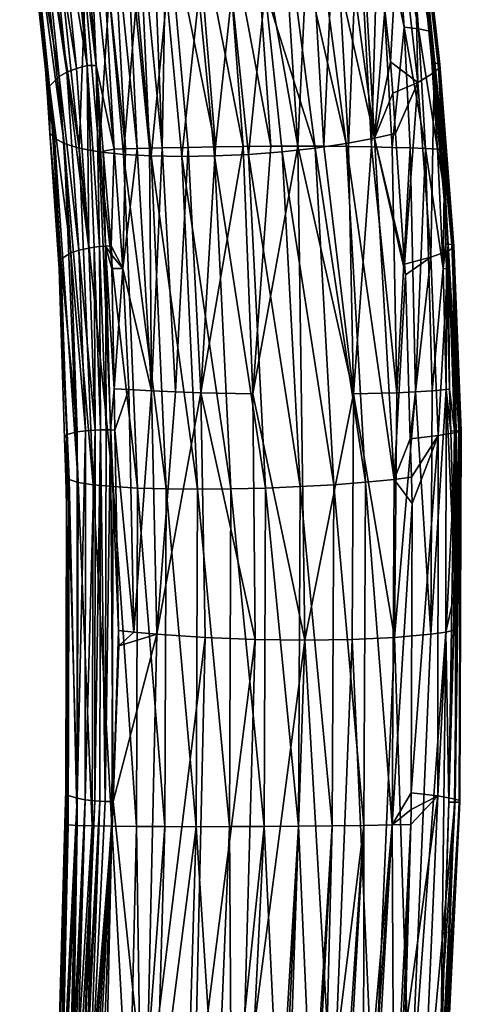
# Model space of a CAD drawing. Extents: x -0.297 to 0.071, y -0.198 to 0.028.
# Tile 30 of 79: x 0.054 to 0.071, y -0.08 to -0.042. Entities that reach past the tile are written whole.
import ezdxf

# ---------------------------------------------------------------- set-up
doc = ezdxf.new("R2010")
doc.units = 0
doc.layers.add('mesh', color=7, linetype='CONTINUOUS')

msp = doc.modelspace()

# ---------------------------------------------------------------- meshes
at = {"layer": 'mesh'}
mesh = msp.add_polyface(dxfattribs=at)
corners = [(0.061549, -0.046751, 0.193926), (0.060484, -0.046771, 0.193916), (0.059634, -0.037266, 0.192074), (0.064767, -0.046722, 0.193278), (0.063047, -0.037048, 0.191946), (0.064162, -0.037032, 0.191616), (0.062629, -0.046736, 0.193822), (0.061905, -0.037093, 0.192134), (0.063708, -0.046726, 0.193605), (0.06076, -0.037167, 0.192176), (0.060157, -0.02771, 0.189316), (0.059457, -0.046793, 0.193795), (0.057794, -0.028137, 0.188944), (0.059086, -0.037325, 0.191969), (0.058552, -0.037389, 0.19183), (0.058034, -0.037458, 0.191656), (0.058962, -0.046804, 0.193694), (0.058483, -0.046815, 0.193567), (0.058369, -0.02801, 0.189102), (0.066224, -0.037093, 0.190562), (0.067129, -0.037166, 0.189858), (0.066755, -0.046736, 0.19232), (0.066196, -0.027796, 0.18687), (0.065788, -0.046726, 0.192847), (0.065228, -0.037047, 0.191152), (0.06765, -0.046751, 0.191705), (0.067512, -0.032591, 0.187668), (0.067926, -0.037266, 0.189056), (0.06777, -0.046409, 0.18205), (0.067004, -0.033404, 0.178674), (0.066062, -0.033759, 0.177888), (0.064995, -0.034076, 0.177264), (0.066663, -0.046618, 0.181319), (0.063829, -0.034347, 0.176821), (0.065447, -0.046796, 0.180785), (0.06349, -0.040618, 0.17881), (0.062597, -0.034567, 0.176568), (0.062194, -0.040749, 0.178731), (0.061333, -0.034727, 0.176513), (0.060901, -0.040829, 0.178865), (0.060069, -0.034825, 0.176659), (0.059645, -0.040856, 0.179208), (0.058841, -0.034858, 0.177), (0.058463, -0.040829, 0.179753), (0.059033, -0.047107, 0.181388), (0.057942, -0.047043, 0.182142), (0.060235, -0.047129, 0.18083), (0.061515, -0.047107, 0.180485), (0.062836, -0.047043, 0.180361), (0.064159, -0.046939, 0.180462), (0.057681, -0.034825, 0.177528)]
mesh.append_faces([[corners[k] for k in face] for face in [(0, 1, 2, 2), (3, 4, 5, 5), (6, 7, 8, 8), (9, 7, 6, 6), (9, 10, 7, 7), (4, 8, 7, 7), (3, 8, 4, 4), (1, 11, 2, 2), (12, 13, 14, 14), (15, 16, 17, 17), (14, 16, 15, 15), (14, 11, 16, 16), (13, 11, 14, 14), (13, 2, 11, 11), (18, 2, 13, 13), (9, 0, 2, 2), (6, 0, 9, 9), (19, 20, 21, 21), (19, 22, 20, 20), (19, 23, 24, 24), (21, 23, 19, 19), (24, 3, 5, 5), (23, 3, 24, 24), (20, 25, 21, 21), (26, 27, 20, 20), (28, 29, 30, 30), (31, 28, 30, 30), (31, 32, 28, 28), (33, 32, 31, 31), (33, 34, 32, 32), (33, 35, 34, 34), (36, 35, 33, 33), (36, 37, 35, 35), (38, 37, 36, 36), (38, 39, 37, 37), (40, 39, 38, 38), (40, 41, 39, 39), (42, 41, 40, 40), (42, 43, 41, 41), (44, 43, 45, 45), (44, 41, 43, 43), (46, 41, 44, 44), (46, 39, 41, 41), (47, 39, 46, 46), (47, 37, 39, 39), (48, 37, 47, 47), (48, 35, 37, 37), (49, 35, 48, 48), (49, 34, 35, 35), (50, 43, 42, 42)]])
mesh = msp.add_polyface(dxfattribs=at)
corners = [(0.057584, -0.046834, 0.193241), (0.05715, -0.046912, 0.192817), (0.056873, -0.043567, 0.192056), (0.05618, -0.028588, 0.188226), (0.057535, -0.037531, 0.19145), (0.057058, -0.037607, 0.191213), (0.056697, -0.028427, 0.188505), (0.058034, -0.037458, 0.191656), (0.057236, -0.028276, 0.188744), (0.058552, -0.037389, 0.19183), (0.056625, -0.037704, 0.190884), (0.056391, -0.037745, 0.190733), (0.058023, -0.046825, 0.193416), (0.058483, -0.046815, 0.193567), (0.05463, -0.041333, 0.186486), (0.055044, -0.044381, 0.189029), (0.054894, -0.043727, 0.187213), (0.054371, -0.037723, 0.18708), (0.054968, -0.044802, 0.187417), (0.055066, -0.04622, 0.187686), (0.055426, -0.043996, 0.190482), (0.054738, -0.037223, 0.188449), (0.056047, -0.036517, 0.190258), (0.05653, -0.043571, 0.192064), (0.05582, -0.036599, 0.190059), (0.057011, -0.050647, 0.19343), (0.0554, -0.036784, 0.189598), (0.056106, -0.043687, 0.191637), (0.056583, -0.050707, 0.193036), (0.055036, -0.036993, 0.189058), (0.055733, -0.04383, 0.191106), (0.056202, -0.050788, 0.192514), (0.055249, -0.046408, 0.186608), (0.053882, -0.033758, 0.182323), (0.056444, -0.040618, 0.181375), (0.054906, -0.034347, 0.18007), (0.056214, -0.046795, 0.184146), (0.055686, -0.034566, 0.179084), (0.05662, -0.034727, 0.178229), (0.055626, -0.046617, 0.185337), (0.054298, -0.034075, 0.181159), (0.057385, -0.040749, 0.180482), (0.057681, -0.034825, 0.177528), (0.056993, -0.046938, 0.183071), (0.058463, -0.040829, 0.179753), (0.057942, -0.047043, 0.182142), (0.056285, -0.036463, 0.190441), (0.055246, -0.029737, 0.187587)]
mesh.append_faces([[corners[k] for k in face] for face in [(0, 1, 2, 2), (3, 4, 5, 5), (6, 7, 4, 4), (8, 9, 7, 7), (10, 2, 11, 11), (10, 0, 2, 2), (5, 0, 10, 10), (5, 12, 0, 0), (4, 12, 5, 5), (4, 13, 12, 12), (7, 13, 4, 4), (14, 15, 16, 16), (14, 17, 15, 15), (15, 18, 16, 16), (15, 19, 18, 18), (20, 17, 21, 21), (20, 15, 17, 17), (11, 2, 22, 22), (22, 23, 24, 24), (2, 23, 22, 22), (2, 25, 23, 23), (23, 26, 24, 24), (23, 27, 26, 26), (28, 27, 23, 23), (27, 29, 26, 26), (27, 30, 29, 29), (28, 30, 27, 27), (30, 21, 29, 29), (30, 20, 21, 21), (31, 20, 30, 30), (32, 16, 18, 18), (32, 14, 16, 16), (33, 14, 32, 32), (34, 35, 36, 36), (34, 37, 35, 35), (38, 37, 34, 34), (33, 39, 40, 40), (32, 39, 33, 33), (40, 36, 35, 35), (39, 36, 40, 40), (38, 41, 42, 42), (34, 41, 38, 38), (34, 43, 41, 41), (36, 43, 34, 34), (41, 44, 42, 42), (41, 45, 44, 44), (43, 45, 41, 41), (10, 11, 46, 46), (22, 46, 11, 11), (47, 46, 22, 22)]])
mesh = msp.add_polyface(dxfattribs=at)
corners = [(0.067926, -0.037266, 0.189056), (0.068598, -0.037389, 0.188173), (0.068931, -0.042066, 0.18935), (0.069478, -0.037805, 0.185755), (0.06952, -0.037686, 0.186245), (0.069341, -0.036385, 0.185379), (0.069933, -0.042219, 0.187578), (0.069916, -0.042348, 0.186958), (0.070019, -0.043417, 0.18724), (0.070353, -0.046884, 0.188158), (0.069499, -0.04214, 0.188481), (0.069133, -0.037531, 0.187229), (0.069768, -0.046815, 0.18946), (0.070245, -0.046834, 0.188631), (0.069169, -0.046793, 0.19026), (0.06846, -0.046771, 0.191014), (0.06765, -0.046751, 0.191705), (0.067129, -0.037166, 0.189858), (0.067512, -0.032591, 0.187668), (0.068166, -0.032781, 0.186721), (0.068669, -0.033002, 0.185706), (0.07013, -0.04346, 0.186927), (0.069562, -0.03666, 0.184397), (0.070331, -0.043529, 0.186414), (0.069428, -0.036499, 0.184977), (0.070651, -0.050561, 0.188587), (0.070852, -0.0506, 0.188115), (0.067511, -0.035584, 0.179762), (0.067804, -0.038153, 0.180565), (0.068731, -0.037603, 0.181809), (0.067779, -0.031252, 0.179267), (0.06947, -0.044228, 0.183736), (0.06849, -0.044654, 0.182445), (0.068598, -0.046224, 0.182744), (0.068404, -0.043418, 0.182209), (0.068175, -0.041405, 0.181581), (0.069329, -0.037101, 0.183092), (0.07011, -0.043841, 0.185092), (0.069493, -0.03687, 0.18375), (0.070275, -0.043673, 0.185767), (0.068505, -0.030321, 0.18113), (0.068582, -0.030033, 0.181777), (0.06777, -0.046409, 0.18205), (0.067004, -0.033404, 0.178674), (0.069046, -0.033318, 0.184567)]
mesh.append_faces([[corners[k] for k in face] for face in [(0, 1, 2, 2), (3, 4, 5, 5), (3, 6, 4, 4), (7, 6, 3, 3), (6, 8, 9, 9), (7, 8, 6, 6), (10, 1, 11, 11), (10, 2, 1, 1), (12, 2, 10, 10), (6, 11, 4, 4), (6, 10, 11, 11), (13, 10, 6, 6), (13, 12, 10, 10), (14, 2, 12, 12), (15, 2, 14, 14), (15, 0, 2, 2), (16, 0, 15, 15), (17, 0, 16, 16), (18, 1, 0, 0), (19, 11, 1, 1), (20, 4, 11, 11), (21, 8, 7, 7), (3, 21, 7, 7), (22, 23, 24, 24), (25, 8, 21, 21), (24, 3, 5, 5), (24, 21, 3, 3), (23, 21, 24, 24), (23, 26, 21, 21), (27, 28, 29, 29), (30, 27, 29, 29), (31, 32, 33, 33), (31, 34, 32, 32), (29, 34, 31, 31), (29, 35, 34, 34), (28, 35, 29, 29), (31, 36, 29, 29), (31, 37, 36, 36), (38, 37, 39, 39), (38, 36, 37, 37), (40, 36, 38, 38), (22, 39, 23, 23), (22, 38, 39, 39), (41, 38, 22, 22), (42, 35, 43, 43), (42, 34, 35, 35), (42, 32, 34, 34), (43, 28, 27, 27), (35, 28, 43, 43), (44, 5, 4, 4), (44, 24, 5, 5)]])
mesh = msp.add_polyface(dxfattribs=at)
corners = [(0.070575, -0.056234, 0.189904), (0.070457, -0.051513, 0.189401), (0.070586, -0.051518, 0.1888), (0.07056, -0.05055, 0.188727), (0.070502, -0.048435, 0.188569), (0.070245, -0.046834, 0.188631), (0.070353, -0.046884, 0.188158), (0.069933, -0.042219, 0.187578), (0.06865, -0.056365, 0.191996), (0.06846, -0.046771, 0.191014), (0.069169, -0.046793, 0.19026), (0.06765, -0.046751, 0.191705), (0.066957, -0.056407, 0.193155), (0.069384, -0.056332, 0.191333), (0.062629, -0.046736, 0.193822), (0.063708, -0.046726, 0.193605), (0.063012, -0.056407, 0.194591), (0.064767, -0.046722, 0.193278), (0.06505, -0.066042, 0.194056), (0.069768, -0.046815, 0.18946), (0.070028, -0.056289, 0.190631), (0.065788, -0.046726, 0.192847), (0.066755, -0.046736, 0.19232), (0.070651, -0.050561, 0.188587), (0.0708, -0.050573, 0.188394), (0.071079, -0.057846, 0.189135), (0.070715, -0.056229, 0.189153), (0.070911, -0.057859, 0.189195), (0.070852, -0.0506, 0.188115), (0.07013, -0.04346, 0.186927), (0.070019, -0.043417, 0.18724), (0.070875, -0.050632, 0.187817), (0.070331, -0.043529, 0.186414), (0.071141, -0.057853, 0.188869), (0.06947, -0.044228, 0.183736), (0.068952, -0.051344, 0.183719), (0.069983, -0.051064, 0.185052), (0.068598, -0.046224, 0.182744), (0.07011, -0.043841, 0.185092), (0.070665, -0.050815, 0.18648), (0.070266, -0.058034, 0.185772), (0.068981, -0.05176, 0.183798), (0.070275, -0.043673, 0.185767), (0.070832, -0.050714, 0.187173), (0.06777, -0.046409, 0.18205), (0.06849, -0.044654, 0.182445), (0.064862, -0.060039, 0.182147), (0.064159, -0.046939, 0.180462), (0.062836, -0.047043, 0.180361), (0.06618, -0.059963, 0.1825), (0.065447, -0.046796, 0.180785), (0.067419, -0.059869, 0.183073), (0.066663, -0.046618, 0.181319), (0.068541, -0.059757, 0.183851)]
mesh.append_faces([[corners[k] for k in face] for face in [(0, 1, 2, 2), (1, 3, 2, 2), (1, 4, 3, 3), (5, 4, 1, 1), (5, 6, 4, 4), (7, 6, 5, 5), (8, 9, 10, 10), (8, 11, 9, 9), (12, 11, 8, 8), (10, 13, 8, 8), (14, 15, 16, 16), (17, 16, 15, 15), (18, 16, 17, 17), (1, 19, 5, 5), (1, 20, 19, 19), (0, 20, 1, 1), (13, 19, 20, 20), (10, 19, 13, 13), (21, 12, 17, 17), (22, 12, 21, 21), (22, 11, 12, 12), (23, 4, 6, 6), (23, 3, 4, 4), (2, 3, 23, 23), (23, 24, 25, 25), (23, 26, 2, 2), (25, 27, 23, 23), (24, 28, 25, 25), (24, 29, 28, 28), (23, 29, 24, 24), (6, 30, 23, 23), (31, 28, 32, 32), (31, 33, 28, 28), (34, 35, 36, 36), (34, 37, 35, 35), (36, 38, 34, 34), (36, 39, 38, 38), (40, 39, 36, 36), (35, 41, 36, 36), (42, 39, 43, 43), (42, 38, 39, 39), (32, 43, 31, 31), (32, 42, 43, 43), (35, 37, 44, 44), (37, 45, 44, 44), (46, 47, 48, 48), (49, 50, 47, 47), (51, 52, 50, 50), (53, 44, 52, 52), (41, 35, 44, 44)]])
mesh = msp.add_polyface(dxfattribs=at)
corners = [(0.061549, -0.046751, 0.193926), (0.060971, -0.056365, 0.19479), (0.060484, -0.046771, 0.193916), (0.057584, -0.046834, 0.193241), (0.057457, -0.050618, 0.193659), (0.05715, -0.046912, 0.192817), (0.057916, -0.051513, 0.193967), (0.057487, -0.05099, 0.193744), (0.057496, -0.051501, 0.193769), (0.059038, -0.056289, 0.194632), (0.059457, -0.046793, 0.193795), (0.059983, -0.056332, 0.194754), (0.058962, -0.046804, 0.193694), (0.058483, -0.046815, 0.193567), (0.058023, -0.046825, 0.193416), (0.057581, -0.056216, 0.194002), (0.058149, -0.056235, 0.194428), (0.062629, -0.046736, 0.193822), (0.063012, -0.056407, 0.194591), (0.055488, -0.051136, 0.190343), (0.055066, -0.04622, 0.187686), (0.055044, -0.044381, 0.189029), (0.055433, -0.051521, 0.188693), (0.055729, -0.058003, 0.191061), (0.055884, -0.050889, 0.191876), (0.055426, -0.043996, 0.190482), (0.056131, -0.057897, 0.192637), (0.057247, -0.050634, 0.193537), (0.056873, -0.043567, 0.192056), (0.057011, -0.050647, 0.19343), (0.057268, -0.057814, 0.19416), (0.056792, -0.050674, 0.193249), (0.05653, -0.043571, 0.192064), (0.056583, -0.050707, 0.193036), (0.056202, -0.050788, 0.192514), (0.055733, -0.04383, 0.191106), (0.056839, -0.05783, 0.193793), (0.056454, -0.057857, 0.193281), (0.055249, -0.046408, 0.186608), (0.054968, -0.044802, 0.187417), (0.059612, -0.060127, 0.183069), (0.059033, -0.047107, 0.181388), (0.057942, -0.047043, 0.182142), (0.060841, -0.060138, 0.182493), (0.060235, -0.047129, 0.18083), (0.062152, -0.060127, 0.182144), (0.061515, -0.047107, 0.180485), (0.063506, -0.060094, 0.182027), (0.062836, -0.047043, 0.180361), (0.056175, -0.059872, 0.187169), (0.055626, -0.046617, 0.185337), (0.055816, -0.05976, 0.188485), (0.056756, -0.059966, 0.185932), (0.056214, -0.046795, 0.184146), (0.057538, -0.06004, 0.184814), (0.056993, -0.046938, 0.183071), (0.0585, -0.060095, 0.18385)]
mesh.append_faces([[corners[k] for k in face] for face in [(0, 1, 2, 2), (3, 4, 5, 5), (6, 4, 3, 3), (6, 7, 4, 4), (8, 7, 6, 6), (9, 10, 11, 11), (9, 12, 10, 10), (9, 13, 12, 12), (6, 13, 9, 9), (6, 14, 13, 13), (3, 14, 6, 6), (6, 15, 8, 8), (9, 16, 6, 6), (2, 11, 10, 10), (1, 11, 2, 2), (17, 1, 0, 0), (18, 1, 17, 17), (19, 20, 21, 21), (19, 22, 20, 20), (23, 22, 19, 19), (24, 21, 25, 25), (24, 19, 21, 21), (26, 19, 24, 24), (27, 8, 15, 15), (7, 8, 27, 27), (27, 4, 7, 7), (27, 5, 4, 4), (28, 5, 27, 27), (27, 29, 28, 28), (27, 30, 29, 29), (31, 32, 29, 29), (33, 32, 31, 31), (33, 34, 35, 35), (36, 34, 33, 33), (34, 24, 25, 25), (37, 24, 34, 34), (38, 20, 22, 22), (39, 20, 38, 38), (40, 41, 42, 42), (43, 44, 41, 41), (45, 46, 44, 44), (47, 48, 46, 46), (38, 49, 50, 50), (51, 49, 38, 38), (50, 52, 53, 53), (49, 52, 50, 50), (53, 54, 55, 55), (52, 54, 53, 53), (55, 56, 42, 42), (54, 56, 55, 55)]])
mesh = msp.add_polyface(dxfattribs=at)
corners = [(0.05761, -0.057826, 0.194082), (0.058349, -0.065729, 0.194651), (0.057751, -0.065666, 0.194469), (0.058149, -0.056235, 0.194428), (0.057581, -0.056216, 0.194002), (0.059038, -0.056289, 0.194632), (0.059983, -0.056332, 0.194754), (0.059245, -0.065814, 0.194792), (0.057916, -0.051513, 0.193967), (0.063107, -0.066017, 0.194607), (0.061143, -0.065942, 0.194854), (0.060971, -0.056365, 0.19479), (0.063012, -0.056407, 0.194591), (0.055729, -0.058003, 0.191061), (0.055719, -0.06078, 0.189472), (0.055685, -0.059677, 0.189379), (0.055638, -0.058137, 0.189249), (0.055433, -0.051521, 0.188693), (0.056131, -0.057897, 0.192637), (0.055488, -0.051136, 0.190343), (0.057234, -0.072349, 0.19386), (0.057019, -0.072347, 0.19387), (0.05705, -0.05782, 0.193995), (0.057443, -0.057821, 0.194108), (0.057247, -0.050634, 0.193537), (0.056839, -0.05783, 0.193793), (0.056819, -0.072328, 0.193687), (0.056792, -0.050674, 0.193249), (0.056583, -0.050707, 0.193036), (0.057268, -0.057814, 0.19416), (0.057011, -0.050647, 0.19343), (0.056454, -0.057857, 0.193281), (0.056202, -0.050788, 0.192514), (0.056448, -0.072283, 0.193209), (0.056136, -0.072229, 0.192591), (0.055884, -0.050889, 0.191876), (0.055744, -0.072107, 0.191055), (0.055816, -0.05976, 0.188485), (0.055249, -0.046408, 0.186608), (0.059612, -0.060127, 0.183069), (0.057942, -0.047043, 0.182142), (0.0585, -0.060095, 0.18385), (0.060841, -0.060138, 0.182493), (0.059033, -0.047107, 0.181388), (0.062152, -0.060127, 0.182144), (0.060235, -0.047129, 0.18083), (0.063506, -0.060094, 0.182027), (0.061515, -0.047107, 0.180485), (0.059566, -0.073338, 0.182934), (0.060792, -0.07334, 0.18236), (0.0621, -0.073338, 0.182011), (0.06345, -0.073333, 0.181893), (0.056137, -0.073295, 0.187012), (0.056175, -0.059872, 0.187169), (0.056716, -0.073312, 0.185784), (0.056756, -0.059966, 0.185932), (0.057496, -0.073324, 0.184671), (0.057538, -0.06004, 0.184814), (0.058456, -0.073333, 0.183712)]
mesh.append_faces([[corners[k] for k in face] for face in [(0, 1, 2, 2), (0, 3, 1, 1), (4, 3, 0, 0), (5, 6, 7, 7), (8, 3, 4, 4), (5, 1, 3, 3), (7, 1, 5, 5), (9, 10, 11, 11), (11, 7, 6, 6), (10, 7, 11, 11), (12, 9, 11, 11), (13, 14, 15, 15), (13, 16, 17, 17), (15, 16, 13, 13), (18, 13, 19, 19), (20, 21, 22, 22), (23, 0, 2, 2), (23, 4, 0, 0), (24, 4, 23, 23), (25, 22, 26, 26), (25, 27, 22, 22), (28, 27, 25, 25), (23, 29, 24, 24), (20, 29, 23, 23), (22, 29, 20, 20), (22, 30, 29, 29), (27, 30, 22, 22), (25, 31, 32, 32), (33, 31, 25, 25), (33, 34, 31, 31), (31, 18, 35, 35), (34, 18, 31, 31), (34, 13, 18, 18), (36, 14, 13, 13), (37, 16, 15, 15), (37, 17, 16, 16), (38, 17, 37, 37), (15, 14, 37, 37), (39, 40, 41, 41), (42, 43, 39, 39), (44, 45, 42, 42), (46, 47, 44, 44), (48, 39, 41, 41), (49, 42, 39, 39), (50, 44, 42, 42), (51, 46, 44, 44), (37, 52, 53, 53), (53, 54, 55, 55), (55, 56, 57, 57), (57, 58, 41, 41)]])
mesh = msp.add_polyface(dxfattribs=at)
corners = [(0.070575, -0.056234, 0.189904), (0.07076, -0.05787, 0.189276), (0.07093, -0.0641, 0.189743), (0.070715, -0.056229, 0.189153), (0.070586, -0.051518, 0.1888), (0.069384, -0.056332, 0.191333), (0.069973, -0.065814, 0.190888), (0.06856, -0.065942, 0.192156), (0.06505, -0.066042, 0.194056), (0.064767, -0.046722, 0.193278), (0.066957, -0.056407, 0.193155), (0.066894, -0.066017, 0.193228), (0.06865, -0.056365, 0.191996), (0.063107, -0.066017, 0.194607), (0.063012, -0.056407, 0.194591), (0.070565, -0.065729, 0.190203), (0.070028, -0.056289, 0.190631), (0.070911, -0.057859, 0.189195), (0.070884, -0.065653, 0.189616), (0.070684, -0.072386, 0.189068), (0.070651, -0.050561, 0.188587), (0.071079, -0.057846, 0.189135), (0.071141, -0.057853, 0.188869), (0.070908, -0.072379, 0.188872), (0.070852, -0.0506, 0.188115), (0.071172, -0.057862, 0.188579), (0.070875, -0.050632, 0.187817), (0.071082, -0.072375, 0.18875), (0.071119, -0.072356, 0.188481), (0.070266, -0.058034, 0.185772), (0.070972, -0.057928, 0.187239), (0.070665, -0.050815, 0.18648), (0.07025, -0.072134, 0.185775), (0.070937, -0.072257, 0.187203), (0.069219, -0.059673, 0.184458), (0.06925, -0.060696, 0.184543), (0.069174, -0.058168, 0.184332), (0.069983, -0.051064, 0.185052), (0.068981, -0.05176, 0.183798), (0.071139, -0.057889, 0.18794), (0.070832, -0.050714, 0.187173), (0.071095, -0.07231, 0.187877), (0.068541, -0.059757, 0.183851), (0.064862, -0.060039, 0.182147), (0.062836, -0.047043, 0.180361), (0.063506, -0.060094, 0.182027), (0.06618, -0.059963, 0.1825), (0.064159, -0.046939, 0.180462), (0.067419, -0.059869, 0.183073), (0.065447, -0.046796, 0.180785), (0.066663, -0.046618, 0.181319), (0.06777, -0.046409, 0.18205), (0.064802, -0.073325, 0.182011), (0.066115, -0.073312, 0.182361), (0.067349, -0.073295, 0.18293), (0.068464, -0.073273, 0.183701)]
mesh.append_faces([[corners[k] for k in face] for face in [(0, 1, 2, 2), (0, 3, 1, 1), (4, 3, 0, 0), (5, 6, 7, 7), (8, 9, 10, 10), (10, 11, 8, 8), (10, 7, 11, 11), (12, 7, 10, 10), (12, 5, 7, 7), (8, 13, 14, 14), (15, 0, 2, 2), (6, 0, 15, 15), (6, 16, 0, 0), (5, 16, 6, 6), (17, 1, 3, 3), (17, 2, 1, 1), (17, 18, 2, 2), (19, 18, 17, 17), (20, 17, 3, 3), (21, 19, 17, 17), (21, 22, 23, 23), (21, 24, 22, 22), (25, 22, 26, 26), (25, 27, 22, 22), (28, 27, 25, 25), (29, 30, 31, 31), (32, 30, 29, 29), (32, 33, 30, 30), (29, 34, 35, 35), (29, 36, 34, 34), (37, 36, 29, 29), (37, 38, 36, 36), (39, 30, 33, 33), (40, 30, 39, 39), (40, 31, 30, 30), (25, 39, 41, 41), (26, 39, 25, 25), (26, 40, 39, 39), (42, 34, 36, 36), (38, 42, 36, 36), (43, 44, 45, 45), (46, 47, 43, 43), (48, 49, 46, 46), (42, 50, 48, 48), (38, 51, 42, 42), (52, 43, 45, 45), (53, 46, 43, 43), (54, 48, 46, 46), (55, 42, 48, 48), (35, 34, 42, 42)]])
mesh = msp.add_polyface(dxfattribs=at)
corners = [(0.057762, -0.066265, 0.194498), (0.057751, -0.065666, 0.194469), (0.058349, -0.065729, 0.194651), (0.05883, -0.084707, 0.193048), (0.057536, -0.072354, 0.193877), (0.059245, -0.065814, 0.194792), (0.057083, -0.084557, 0.192633), (0.061143, -0.065942, 0.194854), (0.056839, -0.05783, 0.193793), (0.056819, -0.072328, 0.193687), (0.056448, -0.072283, 0.193209), (0.055744, -0.072107, 0.191055), (0.055422, -0.081382, 0.188653), (0.055649, -0.073246, 0.18928), (0.056028, -0.086733, 0.191586), (0.057019, -0.072347, 0.19387), (0.056221, -0.086797, 0.191879), (0.05705, -0.05782, 0.193995), (0.057443, -0.057821, 0.194108), (0.057234, -0.072349, 0.19386), (0.055729, -0.058003, 0.191061), (0.056136, -0.072229, 0.192591), (0.055485, -0.085978, 0.186826), (0.055779, -0.073272, 0.18832), (0.055343, -0.086072, 0.187896), (0.055925, -0.085868, 0.185452), (0.056258, -0.085804, 0.184627), (0.056716, -0.073312, 0.185784), (0.058456, -0.073333, 0.183712), (0.058639, -0.085647, 0.18202), (0.059566, -0.073338, 0.182934), (0.0585, -0.060095, 0.18385), (0.060792, -0.07334, 0.18236), (0.059612, -0.060127, 0.183069), (0.056137, -0.073295, 0.187012), (0.055816, -0.05976, 0.188485), (0.05551, -0.085962, 0.186641), (0.056175, -0.059872, 0.187169), (0.055867, -0.085879, 0.185595), (0.057496, -0.073324, 0.184671), (0.056756, -0.059966, 0.185932), (0.056477, -0.085783, 0.184317), (0.057538, -0.06004, 0.184814), (0.056796, -0.086912, 0.192325), (0.055445, -0.086375, 0.189757), (0.055687, -0.071892, 0.189385), (0.056525, -0.086867, 0.192167), (0.05633, -0.086822, 0.191982), (0.055884, -0.086686, 0.191367), (0.055767, -0.086623, 0.19105), (0.055719, -0.06078, 0.189472), (0.057217, -0.085714, 0.183279), (0.059216, -0.085639, 0.181723), (0.060426, -0.085624, 0.181117), (0.058172, -0.085669, 0.182433)]
mesh.append_faces([[corners[k] for k in face] for face in [(0, 1, 2, 2), (3, 4, 5, 5), (3, 6, 4, 4), (5, 0, 2, 2), (4, 0, 5, 5), (7, 3, 5, 5), (8, 9, 10, 10), (11, 12, 13, 13), (14, 10, 9, 9), (9, 15, 16, 16), (9, 17, 15, 15), (4, 1, 0, 0), (4, 18, 1, 1), (19, 18, 4, 4), (11, 20, 21, 21), (13, 22, 23, 23), (12, 24, 13, 13), (25, 26, 27, 27), (28, 29, 30, 30), (30, 31, 28, 28), (32, 33, 30, 30), (23, 34, 35, 35), (23, 36, 34, 34), (22, 36, 23, 23), (34, 27, 37, 37), (34, 25, 27, 27), (38, 25, 34, 34), (27, 39, 40, 40), (27, 41, 39, 39), (26, 41, 27, 27), (39, 28, 42, 42), (6, 43, 4, 4), (44, 11, 21, 21), (11, 13, 45, 45), (44, 12, 11, 11), (46, 19, 4, 4), (46, 15, 19, 19), (46, 47, 15, 15), (48, 49, 10, 10), (49, 21, 10, 10), (45, 50, 11, 11), (41, 51, 39, 39), (30, 52, 32, 32), (29, 52, 30, 30), (52, 53, 32, 32), (23, 45, 13, 13), (35, 45, 23, 23), (35, 50, 45, 45), (39, 54, 28, 28), (51, 54, 39, 39)]])
mesh = msp.add_polyface(dxfattribs=at)
corners = [(0.06917, -0.084707, 0.189285), (0.069973, -0.065814, 0.190888), (0.070565, -0.065729, 0.190203), (0.070355, -0.083483, 0.188163), (0.070684, -0.072386, 0.189068), (0.070884, -0.065653, 0.189616), (0.06856, -0.065942, 0.192156), (0.067746, -0.084812, 0.190509), (0.066894, -0.066017, 0.193228), (0.066144, -0.084876, 0.191518), (0.06505, -0.066042, 0.194056), (0.063107, -0.066017, 0.194607), (0.060708, -0.084812, 0.193069), (0.061143, -0.065942, 0.194854), (0.062583, -0.084876, 0.192815), (0.05883, -0.084707, 0.193048), (0.064409, -0.084898, 0.192293), (0.07093, -0.0641, 0.189743), (0.068955, -0.081452, 0.18373), (0.07025, -0.072134, 0.185775), (0.06919, -0.07325, 0.184376), (0.070908, -0.072379, 0.188872), (0.071079, -0.057846, 0.189135), (0.071141, -0.057853, 0.188869), (0.071082, -0.072375, 0.18875), (0.069206, -0.072672, 0.184421), (0.069209, -0.072012, 0.184428), (0.070266, -0.058034, 0.185772), (0.06925, -0.060696, 0.184543), (0.071139, -0.057889, 0.18794), (0.070937, -0.072257, 0.187203), (0.071095, -0.07231, 0.187877), (0.071119, -0.072356, 0.188481), (0.070366, -0.086726, 0.186364), (0.071172, -0.057862, 0.188579), (0.062171, -0.085647, 0.180737), (0.06345, -0.073333, 0.181893), (0.0621, -0.073338, 0.182011), (0.064053, -0.085712, 0.180773), (0.064802, -0.073325, 0.182011), (0.065348, -0.085785, 0.181106), (0.066115, -0.073312, 0.182361), (0.065809, -0.085811, 0.181224), (0.067349, -0.073295, 0.18293), (0.067344, -0.085934, 0.182032), (0.068464, -0.073273, 0.183701), (0.066507, -0.085867, 0.181591), (0.066648, -0.085878, 0.181666), (0.060841, -0.060138, 0.182493), (0.060792, -0.07334, 0.18236), (0.062152, -0.060127, 0.182144), (0.063506, -0.060094, 0.182027), (0.064862, -0.060039, 0.182147), (0.06618, -0.059963, 0.1825), (0.067419, -0.059869, 0.183073), (0.068541, -0.059757, 0.183851), (0.069632, -0.08637, 0.184595), (0.070407, -0.086795, 0.186744), (0.070394, -0.086815, 0.186862), (0.070368, -0.086851, 0.187081), (0.070313, -0.086882, 0.187275), (0.070254, -0.086906, 0.187436), (0.069989, -0.086487, 0.185138), (0.070223, -0.086619, 0.185806), (0.061589, -0.085639, 0.180864)]
mesh.append_faces([[corners[k] for k in face] for face in [(0, 1, 2, 2), (2, 3, 0, 0), (2, 4, 3, 3), (5, 4, 2, 2), (6, 1, 0, 0), (7, 8, 6, 6), (7, 9, 8, 8), (10, 8, 9, 9), (11, 12, 13, 13), (14, 12, 11, 11), (12, 15, 13, 13), (10, 14, 11, 11), (16, 14, 10, 10), (2, 17, 5, 5), (18, 19, 20, 20), (21, 4, 22, 22), (21, 23, 24, 24), (19, 25, 20, 20), (19, 26, 25, 25), (27, 26, 19, 19), (27, 28, 26, 26), (29, 30, 31, 31), (32, 31, 33, 33), (34, 31, 32, 32), (35, 36, 37, 37), (36, 38, 39, 39), (40, 41, 39, 39), (42, 43, 41, 41), (43, 44, 45, 45), (46, 47, 43, 43), (45, 26, 28, 28), (25, 45, 20, 20), (25, 26, 45, 45), (37, 48, 49, 49), (36, 50, 37, 37), (39, 51, 36, 36), (41, 52, 39, 39), (43, 53, 41, 41), (45, 54, 43, 43), (28, 55, 45, 45), (18, 56, 19, 19), (57, 58, 32, 32), (59, 60, 21, 21), (21, 61, 4, 4), (21, 24, 59, 59), (32, 59, 24, 24), (56, 30, 19, 19), (56, 62, 30, 30), (31, 30, 63, 63), (64, 37, 49, 49)]])
mesh = msp.add_polyface(dxfattribs=at)
corners = [(0.069225, -0.098543, 0.18506), (0.06917, -0.084707, 0.189285), (0.07015, -0.086932, 0.187601), (0.07029, -0.084572, 0.187986), (0.070355, -0.083483, 0.188163), (0.06856, -0.065942, 0.192156), (0.067746, -0.084812, 0.190509), (0.066169, -0.103036, 0.18634), (0.066144, -0.084876, 0.191518), (0.06505, -0.066042, 0.194056), (0.064409, -0.084898, 0.192293), (0.071095, -0.07231, 0.187877), (0.070343, -0.086686, 0.186147), (0.070366, -0.086726, 0.186364), (0.070684, -0.072386, 0.189068), (0.071119, -0.072356, 0.188481), (0.070407, -0.086795, 0.186744), (0.068464, -0.073273, 0.183701), (0.067728, -0.085978, 0.18237), (0.068531, -0.086068, 0.183079), (0.065468, -0.085792, 0.181137), (0.066115, -0.073312, 0.182361), (0.065348, -0.085785, 0.181106), (0.065809, -0.085811, 0.181224), (0.066507, -0.085867, 0.181591), (0.067349, -0.073295, 0.18293), (0.067581, -0.085961, 0.182241), (0.067344, -0.085934, 0.182032), (0.066648, -0.085878, 0.181666), (0.06919, -0.07325, 0.184376), (0.066862, -0.098781, 0.179846), (0.067327, -0.098845, 0.180381), (0.066432, -0.098737, 0.179518), (0.064707, -0.092229, 0.179963), (0.068822, -0.086106, 0.183364), (0.069632, -0.08637, 0.184595), (0.068955, -0.081452, 0.18373), (0.070937, -0.072257, 0.187203), (0.069989, -0.086487, 0.185138), (0.070223, -0.086619, 0.185806), (0.070394, -0.086815, 0.186862), (0.070368, -0.086851, 0.187081), (0.070908, -0.072379, 0.188872), (0.070313, -0.086882, 0.187275), (0.070254, -0.086906, 0.187436), (0.064802, -0.073325, 0.182011), (0.064053, -0.085712, 0.180773), (0.064204, -0.085721, 0.180812), (0.068699, -0.086088, 0.18323), (0.068972, -0.099493, 0.182822), (0.06865, -0.099305, 0.182265), (0.0684, -0.094547, 0.182216), (0.0692, -0.099965, 0.184425), (0.069261, -0.099881, 0.184102), (0.069235, -0.099928, 0.18428), (0.069232, -0.099761, 0.183682), (0.062846, -0.08567, 0.18075), (0.063524, -0.092181, 0.179716), (0.065421, -0.098636, 0.178778)]
mesh.append_faces([[corners[k] for k in face] for face in [(0, 1, 2, 2), (1, 3, 2, 2), (1, 4, 3, 3), (5, 1, 6, 6), (7, 8, 6, 6), (9, 8, 10, 10), (11, 12, 13, 13), (14, 3, 4, 4), (15, 13, 16, 16), (17, 18, 19, 19), (20, 21, 22, 22), (23, 21, 20, 20), (24, 25, 23, 23), (17, 26, 18, 18), (17, 27, 26, 26), (25, 28, 27, 27), (29, 17, 19, 19), (30, 18, 26, 26), (31, 19, 18, 18), (32, 27, 28, 28), (20, 22, 33, 33), (34, 35, 36, 36), (37, 38, 39, 39), (15, 40, 41, 41), (42, 43, 44, 44), (44, 2, 3, 3), (14, 44, 3, 3), (11, 39, 12, 12), (45, 46, 47, 47), (22, 45, 47, 47), (36, 48, 34, 34), (29, 48, 36, 36), (29, 19, 48, 48), (44, 0, 2, 2), (38, 49, 39, 39), (35, 50, 38, 38), (34, 51, 35, 35), (41, 52, 43, 43), (16, 53, 40, 40), (13, 53, 16, 16), (40, 54, 41, 41), (12, 55, 13, 13), (39, 55, 12, 12), (51, 48, 19, 19), (56, 57, 46, 46), (58, 23, 20, 20), (58, 24, 23, 23), (58, 28, 24, 24), (57, 47, 46, 46), (33, 22, 47, 47)]])
mesh = msp.add_polyface(dxfattribs=at)
corners = [(0.056995, -0.086932, 0.192391), (0.05883, -0.084707, 0.193048), (0.056517, -0.093514, 0.191079), (0.057083, -0.084557, 0.192633), (0.062583, -0.084876, 0.192815), (0.059236, -0.103035, 0.188863), (0.060708, -0.084812, 0.193069), (0.057362, -0.103077, 0.18881), (0.064409, -0.084898, 0.192293), (0.061095, -0.10301, 0.18865), (0.057019, -0.072347, 0.19387), (0.05633, -0.086822, 0.191982), (0.056221, -0.086797, 0.191879), (0.056028, -0.086733, 0.191586), (0.056819, -0.072328, 0.193687), (0.055884, -0.086686, 0.191367), (0.056448, -0.072283, 0.193209), (0.055649, -0.073246, 0.18928), (0.055343, -0.086072, 0.187896), (0.055485, -0.085978, 0.186826), (0.055422, -0.081382, 0.188653), (0.055314, -0.086091, 0.188113), (0.05529, -0.086106, 0.188289), (0.056137, -0.073295, 0.187012), (0.055542, -0.085941, 0.1864), (0.055867, -0.085879, 0.185595), (0.05551, -0.085962, 0.186641), (0.055115, -0.090467, 0.187806), (0.054544, -0.098845, 0.185033), (0.054587, -0.098747, 0.183939), (0.054635, -0.098734, 0.183776), (0.054956, -0.098647, 0.1827), (0.055925, -0.085868, 0.185452), (0.054998, -0.098635, 0.18256), (0.056258, -0.085804, 0.184627), (0.055153, -0.098593, 0.182042), (0.056477, -0.085783, 0.184317), (0.056136, -0.072229, 0.192591), (0.055767, -0.086623, 0.19105), (0.055508, -0.086484, 0.190352), (0.057536, -0.072354, 0.193877), (0.05666, -0.086889, 0.192246), (0.056525, -0.086867, 0.192167), (0.056796, -0.086912, 0.192325), (0.055445, -0.086375, 0.189757), (0.058456, -0.073333, 0.183712), (0.058172, -0.085669, 0.182433), (0.058639, -0.085647, 0.18202), (0.060792, -0.07334, 0.18236), (0.060426, -0.085624, 0.181117), (0.061589, -0.085639, 0.180864), (0.062171, -0.085647, 0.180737), (0.0621, -0.073338, 0.182011), (0.062846, -0.08567, 0.18075), (0.06345, -0.073333, 0.181893), (0.064053, -0.085712, 0.180773), (0.054717, -0.099305, 0.187345), (0.055207, -0.099773, 0.188837), (0.055427, -0.09988, 0.18914), (0.055562, -0.099927, 0.18926), (0.055016, -0.099635, 0.188415), (0.062323, -0.092147, 0.179657), (0.057895, -0.092145, 0.181248), (0.059216, -0.085639, 0.181723), (0.058894, -0.092125, 0.180587), (0.05701, -0.092179, 0.182064), (0.057217, -0.085714, 0.183279), (0.061133, -0.092126, 0.179784)]
mesh.append_faces([[corners[k] for k in face] for face in [(0, 1, 2, 2), (0, 3, 1, 1), (4, 5, 6, 6), (6, 7, 1, 1), (8, 9, 4, 4), (10, 11, 12, 12), (13, 14, 12, 12), (15, 16, 13, 13), (17, 18, 19, 19), (20, 21, 18, 18), (22, 21, 20, 20), (23, 24, 25, 25), (23, 26, 24, 24), (21, 27, 18, 18), (21, 22, 27, 27), (28, 19, 18, 18), (29, 26, 19, 19), (30, 24, 26, 26), (30, 25, 24, 24), (31, 32, 25, 25), (33, 34, 32, 32), (35, 36, 34, 34), (37, 38, 39, 39), (40, 41, 42, 42), (40, 43, 41, 41), (0, 43, 3, 3), (44, 37, 39, 39), (44, 22, 20, 20), (45, 46, 47, 47), (48, 49, 50, 50), (51, 52, 50, 50), (53, 54, 51, 51), (54, 53, 55, 55), (56, 39, 38, 38), (56, 44, 39, 39), (22, 44, 27, 27), (12, 57, 13, 13), (11, 57, 12, 12), (42, 58, 11, 11), (41, 59, 42, 42), (15, 60, 38, 38), (13, 60, 15, 15), (53, 51, 61, 61), (51, 50, 61, 61), (62, 63, 47, 47), (62, 64, 63, 63), (65, 46, 66, 66), (47, 46, 62, 62), (64, 49, 63, 63), (67, 50, 49, 49)]])

doc.saveas('drawing.dxf')
